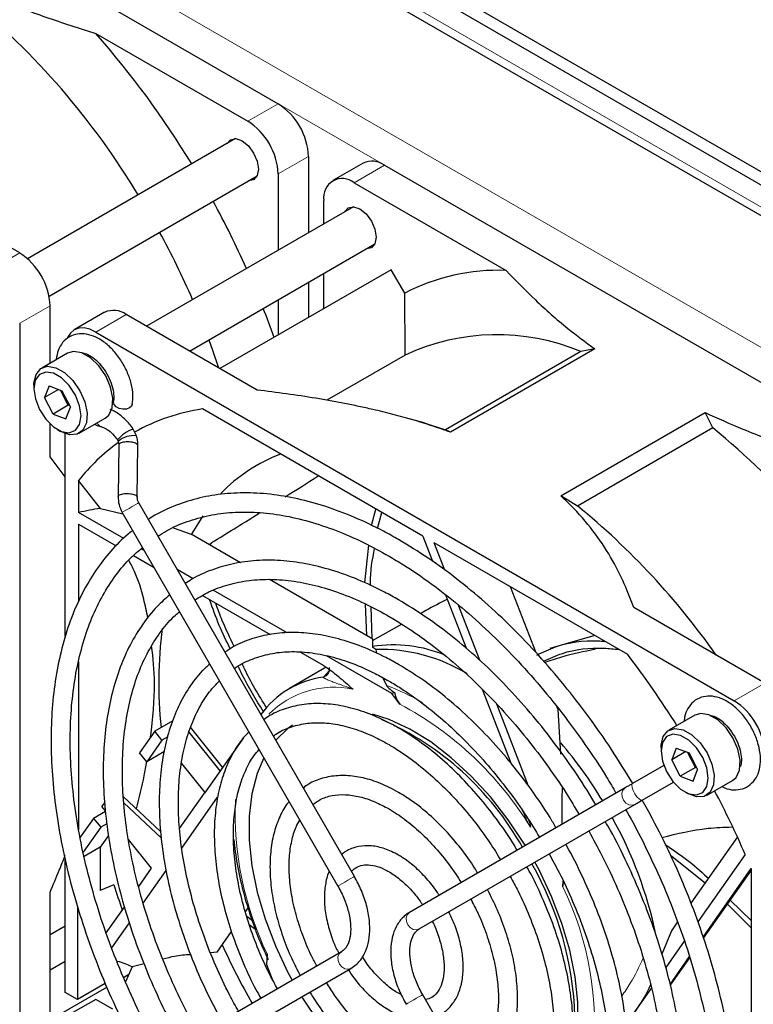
# Paper-space layout 'Blatt4' of a CAD drawing. Header units: millimetres. Extents: x 5 to 418, y 2 to 292.
# Tile 47 of 70: x 104 to 121, y 202 to 225. Entities that reach past the tile are written whole.
import ezdxf

# ---------------------------------------------------------------- set-up
doc = ezdxf.new("R2010")
doc.units = ezdxf.units.MM

psp = doc.layouts.new('Blatt4')

# ---------------------------------------------------------------- linework, layer by layer
at = {"color": 7, "linetype": 'Continuous', "lineweight": 25}
for p, q in [((97.043, 235.273), (153.965, 202.413)), ((97.043, 234.967), (153.965, 202.107)), ((131.762, 214.21), (97.503, 233.987)), ((95.541, 231.242), (110.39, 222.67)), ((106.151, 224.3), (109.683, 222.261)), ((109.399, 221.858), (104.562, 219.066)), ((111.097, 221.445), (111.097, 219.675)), ((112.365, 221.29), (111.658, 220.882)), ((112.865, 221.241), (127.714, 212.669)), ((104.379, 219.2), (101.335, 220.957)), ((105.062, 218.2), (109.899, 220.992)), ((110.39, 221.037), (110.39, 219.267)), ((112.158, 220.833), (115.689, 218.794)), ((112.139, 220.276), (107.327, 217.498)), ((111.45, 219.879), (111.45, 220.424)), ((108.327, 216.921), (112.639, 219.41)), ((113.02, 218.812), (109.036, 216.512)), ((111.45, 217.906), (111.45, 218.724)), ((113.333, 218.268), (113.02, 218.812)), ((111.097, 218.52), (111.097, 217.702)), ((113.34, 216.828), (113.333, 218.268)), ((105.086, 216.638), (105.086, 217.975)), ((110.39, 218.112), (110.39, 217.293)), ((106.354, 217.821), (105.647, 217.412)), ((109.898, 216.014), (106.854, 217.771)), ((104.379, 217.567), (104.379, 200.42)), ((106.147, 217.363), (120.996, 208.791)), ((105.493, 216.873), (104.892, 216.526)), ((113.34, 216.828), (111.52, 215.778)), ((117.429, 216.907), (114.282, 215.09)), ((117.752, 216.97), (114.395, 215.032)), ((117.752, 216.97), (117.429, 216.907)), ((104.71, 216.125), (104.71, 216.043)), ((105.061, 216.111), (104.957, 215.839)), ((105.061, 216.111), (105.363, 215.999)), ((105.284, 216.028), (104.957, 215.839)), ((105.507, 215.659), (105.326, 216.013)), ((105.363, 215.999), (105.56, 215.615)), ((105.154, 215.455), (104.957, 215.839)), ((105.507, 215.659), (105.154, 215.455)), ((105.507, 215.659), (105.525, 215.683)), ((105.544, 215.645), (105.507, 215.659)), ((105.154, 215.455), (105.455, 215.343)), ((105.455, 215.343), (105.56, 215.615)), ((113.752, 212.615), (108.627, 215.574)), ((116.959, 213.552), (120.315, 215.49)), ((120.498, 215.135), (120.315, 215.49)), ((105.086, 214.46), (105.086, 215.225)), ((105.766, 215.01), (106.368, 215.357)), ((113.786, 215.248), (113.349, 215.37)), ((113.786, 215.248), (114.282, 215.09)), ((105.258, 215.094), (105.329, 215.054)), ((105.44, 210.282), (105.44, 215.001)), ((106.28, 215.159), (106.276, 215.16)), ((107.096, 214.951), (107.021, 215.104)), ((114.395, 215.032), (114.282, 215.09)), ((120.498, 215.135), (117.352, 213.318)), ((106.655, 214.853), (106.672, 214.817)), ((106.682, 214.738), (106.669, 213.538)), ((107.114, 213.525), (107.126, 214.725)), ((105.44, 213.993), (105.086, 214.46)), ((105.749, 213.913), (105.749, 213.165)), ((106.256, 213.258), (105.749, 213.913)), ((112.162, 204.706), (107.147, 213.393)), ((117.352, 213.318), (116.959, 213.552)), ((106.798, 212.559), (105.749, 213.165)), ((106.256, 213.258), (106.78, 213.14)), ((106.762, 213.171), (111.777, 204.484)), ((112.562, 212.863), (112.664, 213.243)), ((112.697, 212.799), (112.799, 213.166)), ((105.749, 212.899), (106.624, 212.394)), ((105.749, 212.899), (105.749, 211.091)), ((107.952, 212.812), (108.363, 212.665)), ((109.517, 211.999), (108.363, 212.665)), ((108.847, 212.464), (108.793, 212.417)), ((113.752, 212.615), (113.978, 212.033)), ((118.517, 209.865), (114.017, 212.462)), ((114.265, 211.824), (114.017, 212.462)), ((107.273, 212.285), (107.204, 212.325)), ((112.402, 211.533), (112.496, 212.404)), ((107.022, 212.165), (107.503, 211.887)), ((108.411, 211.628), (108.043, 211.84)), ((112.594, 210.222), (110.189, 211.611)), ((110.596, 210.367), (108.879, 211.358)), ((116.388, 209.905), (115.794, 211.437)), ((108.632, 211.235), (110.2, 210.33)), ((114.28, 211.255), (114.766, 210.001)), ((112.448, 210.307), (112.417, 211.04)), ((112.574, 210.234), (112.553, 210.974)), ((115.077, 209.732), (114.575, 211.025)), ((121.703, 209.199), (118.659, 210.956)), ((113.263, 210.574), (112.576, 210.184)), ((112.593, 210.025), (112.594, 210.222)), ((117.755, 210.305), (116.709, 210.003)), ((110.912, 209.919), (111.438, 209.615)), ((112.663, 209.984), (112.593, 210.025)), ((112.663, 209.984), (112.679, 209.893)), ((105.749, 209.699), (105.749, 205.788)), ((113.031, 208.961), (111.517, 209.835)), ((111.508, 209.568), (110.651, 209.073)), ((111.538, 209.404), (111.53, 209.395)), ((112.827, 209.325), (112.906, 209.148)), ((115.131, 209.063), (115.796, 207.348)), ((113.219, 208.711), (113.031, 208.961)), ((116.212, 206.807), (115.473, 208.71)), ((116.898, 208.591), (116.879, 208.639)), ((116.959, 207.548), (116.898, 208.591)), ((107.941, 208.327), (107.52, 208.084)), ((120.077, 208.453), (119.476, 208.107)), ((107.52, 208.084), (107.166, 207.581)), ((107.688, 207.874), (107.52, 208.084)), ((109.099, 207.247), (108.352, 208.175)), ((107.688, 207.874), (107.335, 207.371)), ((107.822, 207.952), (107.688, 207.874)), ((109.038, 207.161), (108.317, 208.059)), ((109.58, 207.931), (108.676, 206.645)), ((119.294, 207.706), (119.294, 207.624)), ((119.645, 207.692), (119.541, 207.42)), ((119.868, 207.609), (119.541, 207.42)), ((119.645, 207.692), (119.947, 207.58)), ((107.335, 207.371), (107.166, 207.581)), ((107.734, 207.602), (107.335, 207.371)), ((119.738, 207.036), (119.541, 207.42)), ((120.092, 207.24), (119.91, 207.594)), ((119.947, 207.58), (120.144, 207.196)), ((108.143, 207.332), (108.685, 206.658)), ((119.36, 207.286), (118.632, 206.865)), ((120.092, 207.24), (119.738, 207.036)), ((120.039, 206.924), (120.144, 207.196)), ((120.092, 207.24), (120.109, 207.264)), ((120.128, 207.226), (120.092, 207.24)), ((119.738, 207.036), (120.039, 206.924)), ((120.351, 206.591), (120.952, 206.938)), ((118.462, 206.767), (113.446, 203.871)), ((118.462, 206.767), (118.456, 206.764)), ((118.854, 206.48), (119.582, 206.901)), ((106.793, 206.561), (107.655, 205.748)), ((108.099, 205.824), (108.676, 206.645)), ((108.147, 205.361), (108.982, 206.55)), ((119.842, 206.675), (119.913, 206.634)), ((106.357, 206.43), (106.291, 206.335)), ((106.369, 206.238), (106.291, 206.335)), ((106.799, 206.42), (107.674, 205.595)), ((113.668, 203.486), (118.684, 206.382)), ((106.093, 206.054), (105.785, 205.616)), ((106.372, 206.215), (106.093, 206.054)), ((106.093, 206.054), (106.265, 205.85)), ((106.265, 205.85), (105.858, 205.27)), ((106.409, 205.933), (106.265, 205.85)), ((106.445, 205.658), (106.253, 205.384)), ((107.447, 204.897), (106.908, 205.568)), ((121.067, 205.627), (119.985, 204.088)), ((106.253, 205.384), (105.879, 205.168)), ((106.253, 205.384), (106.253, 204.382)), ((105.44, 202.012), (105.44, 205.102)), ((119.514, 205.202), (120.317, 204.56)), ((121.25, 205.218), (120.149, 203.652)), ((107.147, 204.47), (107.447, 204.897)), ((120.272, 203.296), (121.391, 204.888)), ((121.394, 194.474), (121.394, 204.881)), ((107.25, 204.086), (107.786, 204.848)), ((120.28, 203.27), (121.394, 204.855)), ((106.571, 204.513), (106.253, 204.382)), ((117.011, 204.464), (117.017, 204.597)), ((105.086, 200.828), (105.086, 204.343)), ((105.723, 204.007), (105.723, 201.849)), ((106.391, 203.393), (106.813, 203.995)), ((109.629, 203.887), (109.692, 203.977)), ((120.836, 204.062), (121.394, 203.503)), ((120.903, 204.157), (121.394, 203.673)), ((109.789, 203.674), (109.662, 203.772)), ((113.446, 203.871), (113.441, 203.868)), ((105.44, 203.551), (105.086, 203.346)), ((105.44, 203.551), (105.086, 203.346)), ((106.52, 203.046), (106.93, 203.63)), ((109.868, 203.467), (109.717, 203.584)), ((119.678, 203.651), (119.533, 203.445)), ((108.97, 202.949), (109.305, 203.426)), ((119.533, 203.445), (119.313, 202.897)), ((119.833, 203.202), (119.404, 202.591)), ((111.859, 202.954), (106.843, 200.058)), ((108.97, 202.949), (108.818, 202.933)), ((110.133, 202.909), (110.121, 202.657)), ((119.501, 202.198), (119.954, 202.843)), ((119.508, 202.171), (119.962, 202.817)), ((105.44, 202.732), (105.086, 202.528)), ((106.996, 202.602), (106.84, 202.254)), ((107.275, 202.672), (106.996, 202.602)), ((110.121, 202.657), (110.253, 202.316)), ((106.793, 202.358), (106.919, 202.431)), ((107.065, 199.673), (112.081, 202.569)), ((105.086, 201.373), (106.405, 202.134)), ((106.366, 202.22), (105.723, 201.849)), ((119.07, 202.116), (118.477, 201.273)), ((105.723, 201.849), (105.44, 202.012)), ((118.765, 193.269), (113.75, 201.956)), ((106.147, 201.849), (105.44, 201.44)), ((106.544, 201.619), (106.147, 201.849))]:
    psp.add_line(p, q, dxfattribs=at)
at = {"color": 7, "linetype": 'Continuous', "lineweight": 18}
for p, q in [((152.905, 202.208), (98.104, 233.844)), ((128.951, 212.771), (95.01, 232.365)), ((128.598, 212.158), (94.657, 231.752)), ((109.683, 222.261), (110.39, 222.67)), ((111.097, 221.445), (110.39, 221.037)), ((112.865, 221.241), (112.158, 220.833)), ((103.672, 218.792), (104.379, 219.2)), ((105.086, 217.975), (104.379, 217.567)), ((106.854, 217.771), (106.147, 217.363)), ((111.44, 209.338), (111.573, 209.484)), ((120.996, 208.791), (121.703, 209.199))]:
    psp.add_line(p, q, dxfattribs=at)
at = {"color": 7, "linetype": 'Continuous', "lineweight": 25, "flags": 128}
for points in [[(109.201, 221.744), (109.281, 221.834), (109.405, 221.858), (109.55, 221.807), (109.696, 221.69), (109.819, 221.523), (109.901, 221.334), (109.93, 221.149)], [(109.93, 221.149), (109.901, 220.998), (109.819, 220.903), (109.701, 220.878)], [(111.942, 220.163), (112.021, 220.252), (112.145, 220.276), (112.29, 220.225), (112.436, 220.108), (112.559, 219.942), (112.641, 219.752), (112.67, 219.567)], [(112.67, 219.567), (112.641, 219.416), (112.559, 219.321), (112.441, 219.297)], [(106.147, 217.363), (106.009, 217.427), (105.877, 217.457), (105.754, 217.452), (105.647, 217.412), (105.559, 217.339), (105.494, 217.236), (105.482, 217.209)], [(108.776, 217.181), (108.864, 216.939), (109.004, 216.53)], [(105.822, 216.881), (105.63, 216.913), (105.493, 216.873)], [(106.368, 215.357), (106.452, 215.429), (106.531, 215.6), (106.546, 215.826), (106.494, 216.083), (106.381, 216.344), (106.219, 216.58), (106.026, 216.766), (105.822, 216.881)], [(104.71, 216.125), (104.712, 216.176), (104.76, 216.377), (104.869, 216.512), (105.029, 216.566), (105.221, 216.534)], [(105.163, 216.405), (104.984, 216.433), (104.838, 216.376), (104.743, 216.24), (104.71, 216.043), (104.744, 215.807), (104.839, 215.562), (104.985, 215.337), (105.164, 215.158), (105.354, 215.049), (105.533, 215.021), (105.679, 215.078), (105.773, 215.214), (105.806, 215.411), (105.773, 215.647), (105.678, 215.892), (105.532, 216.118), (105.353, 216.296), (105.163, 216.405)], [(105.221, 216.534), (105.425, 216.419), (105.618, 216.233), (105.78, 215.997), (105.893, 215.736), (105.945, 215.479), (105.93, 215.253), (105.85, 215.082), (105.714, 214.986), (105.536, 214.975), (105.335, 215.05), (105.329, 215.054)], [(106.934, 215.597), (106.862, 215.571), (106.778, 215.568), (106.693, 215.587), (106.622, 215.627), (106.575, 215.68), (106.559, 215.739), (106.56, 215.752)], [(106.998, 215.681), (106.982, 215.641), (106.934, 215.597)], [(108.639, 213.092), (108.385, 212.68), (108.373, 212.659)], [(116.138, 205.426), (116.12, 205.456), (115.74, 206.025), (115.325, 206.555), (114.881, 207.039), (114.415, 207.467), (113.936, 207.833), (113.45, 208.132), (112.967, 208.357), (112.586, 208.482)], [(120.406, 208.462), (120.214, 208.494), (120.077, 208.453)], [(120.952, 206.938), (121.036, 207.01), (121.115, 207.18), (121.13, 207.406), (121.078, 207.664), (120.965, 207.925), (120.803, 208.161), (120.61, 208.346), (120.406, 208.462)], [(110.721, 208.226), (110.615, 208.149), (110.332, 207.876)], [(119.294, 207.706), (119.296, 207.757), (119.344, 207.958), (119.454, 208.092), (119.613, 208.147), (119.805, 208.115)], [(119.805, 208.115), (120.009, 207.999), (120.202, 207.814), (120.364, 207.578), (120.477, 207.317), (120.529, 207.059), (120.514, 206.833), (120.435, 206.663), (120.298, 206.567), (120.12, 206.556), (119.919, 206.631), (119.913, 206.634)], [(119.747, 207.986), (119.568, 208.014), (119.422, 207.957), (119.327, 207.821), (119.294, 207.624), (119.328, 207.388), (119.423, 207.143), (119.569, 206.917), (119.748, 206.739), (119.938, 206.63), (120.117, 206.602), (120.263, 206.659), (120.358, 206.795), (120.39, 206.992), (120.357, 207.228), (120.262, 207.473), (120.116, 207.698), (119.937, 207.877), (119.747, 207.986)], [(110.057, 207.463), (109.904, 207.102), (109.781, 206.63), (109.718, 206.11), (109.718, 205.549), (109.781, 204.957), (109.904, 204.343), (110.086, 203.718), (110.324, 203.092), (110.615, 202.475), (110.712, 202.292)], [(117.179, 200.26), (117.292, 200.702), (117.354, 201.222), (117.354, 201.783), (117.292, 202.375), (117.169, 202.989), (116.987, 203.614), (116.748, 204.241), (116.458, 204.858), (116.361, 205.041)], [(121.394, 204.881), (121.394, 204.882), (121.393, 204.883), (121.393, 204.884), (121.393, 204.884), (121.392, 204.885), (121.392, 204.886), (121.392, 204.887), (121.391, 204.888)], [(110.949, 201.883), (110.953, 201.877), (111.332, 201.308), (111.748, 200.777), (112.192, 200.294), (112.658, 199.865), (113.137, 199.499), (113.623, 199.201), (114.106, 198.976), (114.58, 198.827), (115.035, 198.758), (115.085, 198.755)]]:
    psp.add_lwpolyline(points, dxfattribs=at)
at = {"color": 7, "linetype": 'Continuous', "lineweight": 18, "flags": 128}
for points in [[(107.065, 213.346), (106.997, 213.307), (106.922, 213.263), (106.851, 213.223), (106.797, 213.191), (106.766, 213.174), (106.762, 213.171)], [(107.147, 213.393), (107.144, 213.392), (107.117, 213.376), (107.065, 213.346)], [(111.53, 209.395), (111.504, 209.371), (111.44, 209.338)], [(118.456, 206.764), (118.407, 206.712), (118.382, 206.64), (118.387, 206.557), (118.42, 206.477), (118.476, 206.412), (118.547, 206.372), (118.622, 206.363), (118.684, 206.382)], [(118.632, 206.865), (118.63, 206.864), (118.616, 206.833), (118.622, 206.778), (118.646, 206.707), (118.685, 206.63), (118.732, 206.561), (118.782, 206.508), (118.825, 206.48), (118.854, 206.48)], [(112.081, 204.659), (112.012, 204.619), (111.937, 204.576), (111.867, 204.536), (111.813, 204.504), (111.782, 204.486), (111.777, 204.484)], [(112.162, 204.706), (112.159, 204.704), (112.133, 204.689), (112.081, 204.659)], [(113.441, 203.868), (113.391, 203.816), (113.367, 203.743), (113.371, 203.661), (113.404, 203.581), (113.46, 203.516), (113.531, 203.476), (113.606, 203.466), (113.668, 203.486)], [(112.081, 202.569), (112.012, 202.549), (111.937, 202.561), (111.867, 202.604), (111.813, 202.671), (111.782, 202.751), (111.78, 202.834), (111.807, 202.905), (111.859, 202.954), (111.86, 202.955)], [(113.365, 201.734), (113.371, 201.738), (113.404, 201.757), (113.46, 201.789), (113.531, 201.83), (113.606, 201.874), (113.674, 201.912), (113.724, 201.941), (113.748, 201.955), (113.75, 201.956)]]:
    psp.add_lwpolyline(points, dxfattribs=at)
at = {"color": 7, "linetype": 'Continuous', "lineweight": 25}
for centre, radius, start, end in [((91.906, 211.402), 17.764, 30.9975, 50.6326), ((90.216, 210.259), 21.239, 31.2247, 41.3846), ((109.562, 221.375), 1.537, 2.6055, 57.3945), ((108.855, 220.967), 1.537, 2.6055, 57.3945), ((112.572, 220.832), 0.503, 54.3824, 114.3071), ((111.882, 220.494), 0.437, 50.7967, 189.214), ((89.741, 209.921), 21.819, 24.1321, 28.7108), ((90.425, 210.311), 19.596, 23.476, 28.5769), ((103.551, 217.905), 1.537, 2.6055, 57.3945), ((115.504, 214.082), 4.716, 87.7551, 117.4087), ((91.072, 210.486), 20.373, 19.3565, 21.3792), ((106.561, 217.362), 0.503, 54.3824, 114.3071), ((115.473, 212.244), 5.056, 67.2415, 114.9535), ((109.292, 211.067), 4.556, 98.3905, 119.4462), ((107.234, 214.402), 0.734, 106.8212, 142.0899), ((107.032, 214.412), 0.543, 83.2084, 131.5613), ((109.23, 201.401), 17.764, 30.9975, 50.6326), ((109.376, 211.03), 4.633, 125.8529, 141.5162), ((111.759, 211.032), 3.732, 110.6141, 136.4117), ((40.164, 324.785), 131.652, 302.3205, 302.71682), ((106.713, 209.379), 3.906, 96.7158, 104.2811), ((48.513, 311.487), 115.95, 301.39085, 301.99682), ((106.348, 199.857), 17.387, 35.0842, 50.7362), ((117.813, 209.191), 10.199, 172.7747, 185.7546), ((113.068, 206.958), 3.131, 67.2461, 98.839), ((112.765, 206.117), 3.868, 58.4846, 91.5105), ((100.898, 196.398), 22.176, 32.1991, 37.3925), ((111.711, 207.235), 2.12, 97.363, 144.3415), ((114.066, 204.863), 4.226, 103.2051, 104.1704), ((120.168, 207.496), 1.537, 2.6055, 57.3945), ((110.019, 202.005), 6.929, 29.194, 66.3933), ((109.176, 201.172), 10.233, 31.1321, 40.4884), ((100.813, 196.303), 22.297, 23.5689, 27.7925), ((109.679, 201.358), 9.703, 11.9093, 29.1054), ((109.659, 201.213), 7.636, 1.8385, 29.7338), ((123.683, 209.861), 17.929, 197.3548, 199.3306), ((126.214, 210.992), 18.85, 204.6936, 209.3421)]:
    psp.add_arc(centre, radius, start, end, dxfattribs=at)
at = {"color": 7, "linetype": 'Continuous', "lineweight": 18}
for centre, radius, start, end in [((106.317, 215.301), 0.146, 200.734, 253.9626), ((111.692, 206.956), 2.15, 78.2895, 135.0344), ((111.156, 204.363), 5.094, 59.4481, 69.9133), ((109.489, 201.707), 7.935, 31.4792, 61.9628), ((116.922, 206.171), 7.532, 177.5444, 205.6682), ((110.489, 201.284), 7.256, 353.6007, 25.9923)]:
    psp.add_arc(centre, radius, start, end, dxfattribs=at)
at = {"color": 7, "linetype": 'Continuous', "lineweight": 25}
psp.add_ellipse((104.974, 191.31), major_axis=(1.399, 11.48), ratio=0.402531, start_param=6.144995, end_param=6.221, dxfattribs=at)
for points, knots in [([(102.991, 225.491), (103.283, 225.361), (103.926, 225.074), (104.982, 224.676), (105.761, 224.425), (106.151, 224.3)], [0, 0, 0, 0, 0.292322, 0.645449, 1, 1, 1, 1]), ([(115.689, 218.794), (115.911, 218.564), (116.356, 218.103), (117.049, 217.494), (117.541, 217.128), (117.752, 216.97)], [0, 0, 0, 0, 0.362186, 0.725769, 1, 1, 1, 1]), ([(106.998, 215.681), (107.004, 215.728), (107.02, 215.858), (106.996, 216.093), (106.913, 216.375), (106.777, 216.65), (106.598, 216.899), (106.387, 217.105), (106.161, 217.249), (105.936, 217.323), (105.723, 217.327), (105.527, 217.26), (105.371, 217.125), (105.265, 216.941), (105.242, 216.795), (105.23, 216.721)], [0, 0, 0, 0, 0.0466333, 0.1302934, 0.2146193, 0.2987428, 0.3829677, 0.4678891, 0.5542802, 0.6330867, 0.706754, 0.7775009, 0.8522289, 0.9251451, 1, 1, 1, 1]), ([(105.833, 216.875), (105.839, 216.875), (105.866, 216.878), (105.968, 216.844), (106.117, 216.748), (106.274, 216.591), (106.411, 216.393), (106.512, 216.173), (106.565, 215.964), (106.57, 215.826), (106.562, 215.768), (106.56, 215.754)], [0, 0, 0, 0, 0.030668, 0.155728, 0.289582, 0.424221, 0.561168, 0.699166, 0.836011, 0.961949, 1, 1, 1, 1]), ([(114.395, 215.032), (114.253, 215.083), (113.967, 215.186), (113.52, 215.323), (113.061, 215.45), (112.641, 215.552), (112.265, 215.635), (111.935, 215.702), (111.603, 215.764), (111.154, 215.842), (110.587, 215.928), (110.128, 215.985), (109.898, 216.014)], [0, 0, 0, 0, 0.104246, 0.208777, 0.314077, 0.419595, 0.491727, 0.563909, 0.636232, 0.708595, 0.854184, 1, 1, 1, 1]), ([(107.021, 215.104), (106.992, 215.145), (106.907, 215.262), (106.738, 215.422), (106.583, 215.528), (106.495, 215.555), (106.485, 215.558)], [0, 0, 0, 0, 0.197119, 0.56942, 0.950864, 1, 1, 1, 1]), ([(120.315, 215.49), (120.607, 215.36), (121.25, 215.073), (122.306, 214.675), (123.085, 214.424), (123.475, 214.299)], [0, 0, 0, 0, 0.292322, 0.645449, 1, 1, 1, 1]), ([(106.124, 215.216), (106.16, 215.199), (106.211, 215.174), (106.264, 215.162), (106.28, 215.159)], [0, 0, 0, 0, 0.699832, 1, 1, 1, 1]), ([(106.28, 215.159), (106.296, 215.155), (106.342, 215.143), (106.45, 215.081), (106.566, 214.973), (106.63, 214.886), (106.655, 214.853)], [0, 0, 0, 0, 0.166696, 0.47718, 0.799668, 1, 1, 1, 1]), ([(107.126, 214.725), (107.126, 214.763), (107.127, 214.838), (107.106, 214.913), (107.096, 214.95)], [0, 0, 0, 0, 0.502088, 1, 1, 1, 1]), ([(106.672, 214.817), (106.675, 214.805), (106.682, 214.778), (106.682, 214.752), (106.682, 214.737)], [0, 0, 0, 0, 0.464, 1, 1, 1, 1]), ([(107.124, 214.725), (107.125, 214.727), (107.127, 214.736), (107.112, 214.755), (107.077, 214.777), (107.023, 214.794), (106.96, 214.806), (106.891, 214.81), (106.821, 214.807), (106.761, 214.796), (106.713, 214.778), (106.685, 214.758), (106.684, 214.743), (106.684, 214.737)], [0, 0, 0, 0, 0.027816, 0.118228, 0.2326, 0.323024, 0.413449, 0.527823, 0.618236, 0.717938, 0.823027, 0.928116, 1, 1, 1, 1]), ([(106.672, 213.538), (106.672, 213.544), (106.673, 213.559), (106.7, 213.579), (106.748, 213.597), (106.809, 213.608), (106.878, 213.611), (106.948, 213.607), (107.011, 213.595), (107.064, 213.578), (107.099, 213.556), (107.115, 213.537), (107.112, 213.528), (107.112, 213.526)], [0, 0, 0, 0, 0.071884, 0.176973, 0.282062, 0.381764, 0.472177, 0.586551, 0.676976, 0.7674, 0.881772, 0.972184, 1, 1, 1, 1]), ([(113.189, 212.538), (113.071, 212.604), (112.73, 212.796), (112.165, 213.063), (111.5, 213.315), (110.845, 213.494), (110.205, 213.602), (109.584, 213.636), (108.989, 213.595), (108.423, 213.483), (107.895, 213.292), (107.544, 213.13), (107.382, 213.013), (107.371, 213.005)], [0, 0, 0, 0, 0.055188, 0.159976, 0.264806, 0.369587, 0.474238, 0.578652, 0.682707, 0.786307, 0.889429, 0.992159, 1, 1, 1, 1]), ([(106.669, 213.538), (106.672, 213.475), (106.676, 213.348), (106.733, 213.23), (106.762, 213.171)], [0, 0, 0, 0, 0.50334, 1, 1, 1, 1]), ([(107.147, 213.393), (107.136, 213.414), (107.115, 213.458), (107.114, 213.503), (107.114, 213.526)], [0, 0, 0, 0, 0.482597, 1, 1, 1, 1]), ([(118.659, 210.956), (118.579, 211.166), (118.418, 211.587), (118.087, 212.21), (117.668, 212.822), (117.27, 213.267), (117.012, 213.504), (116.959, 213.552)], [0, 0, 0, 0, 0.231083, 0.463124, 0.699476, 0.938163, 1, 1, 1, 1]), ([(107.597, 212.614), (107.662, 212.658), (107.871, 212.799), (108.267, 212.964), (108.778, 213.11), (109.324, 213.181), (109.896, 213.182), (110.492, 213.111), (111.107, 212.97), (111.736, 212.757), (112.357, 212.489), (112.77, 212.262), (112.967, 212.153)], [0, 0, 0, 0, 0.0488813, 0.1568929, 0.2648409, 0.3723626, 0.4793189, 0.5857449, 0.6917675, 0.7975288, 0.9031469, 1, 1, 1, 1]), ([(107.007, 212.746), (106.989, 212.733), (106.82, 212.614), (106.541, 212.326), (106.176, 211.881), (105.865, 211.369), (105.603, 210.802), (105.395, 210.182), (105.241, 209.514), (105.143, 208.802), (105.102, 208.052), (105.118, 207.269), (105.19, 206.459), (105.318, 205.627), (105.501, 204.781), (105.737, 203.925), (106.025, 203.065), (106.362, 202.208), (106.749, 201.36), (107.065, 200.73), (107.262, 200.391), (107.302, 200.323)], [0, 0, 0, 0, 0.0067, 0.063373, 0.120166, 0.177176, 0.234434, 0.291919, 0.349579, 0.407354, 0.465191, 0.523054, 0.580912, 0.638754, 0.696574, 0.754374, 0.812154, 0.869917, 0.927669, 0.985413, 1, 1, 1, 1]), ([(108.908, 212.508), (108.886, 212.493), (108.854, 212.471), (108.819, 212.437), (108.804, 212.42), (108.798, 212.414)], [0, 0, 0, 0, 0.546496, 0.824313, 1, 1, 1, 1]), ([(118.635, 206.867), (118.472, 207.133), (118.147, 207.665), (117.611, 208.428), (117.046, 209.159), (116.452, 209.85), (115.835, 210.495), (115.197, 211.09), (114.545, 211.63), (113.874, 212.123), (113.42, 212.398), (113.189, 212.538)], [0, 0, 0, 0, 0.110026, 0.220697, 0.331384, 0.442096, 0.552843, 0.663634, 0.774475, 0.885372, 1, 1, 1, 1]), ([(107.688, 200.546), (107.637, 200.633), (107.432, 200.986), (107.115, 201.626), (106.74, 202.457), (106.414, 203.297), (106.137, 204.137), (105.912, 204.972), (105.74, 205.794), (105.621, 206.599), (105.557, 207.379), (105.549, 208.129), (105.595, 208.844), (105.695, 209.518), (105.848, 210.147), (106.052, 210.726), (106.307, 211.251), (106.611, 211.717), (106.919, 212.089), (107.143, 212.276), (107.235, 212.352)], [0, 0, 0, 0, 0.019391, 0.078194, 0.13699, 0.195773, 0.25454, 0.313284, 0.372002, 0.430689, 0.489344, 0.547968, 0.606567, 0.665156, 0.723752, 0.782391, 0.841132, 0.90005, 0.95923, 1, 1, 1, 1]), ([(112.539, 211.469), (112.538, 211.487), (112.528, 211.8), (112.582, 212.073), (112.632, 212.331)], [0, 0, 0, 0, 0.057026, 1, 1, 1, 1]), ([(107.36, 210.718), (107.33, 210.863), (107.251, 211.243), (107.108, 211.699), (106.962, 211.971), (106.916, 212.057)], [0, 0, 0, 0, 0.297447, 0.776231, 1, 1, 1, 1]), ([(113.189, 211.138), (113.08, 211.199), (112.766, 211.375), (112.245, 211.617), (111.632, 211.837), (111.03, 211.986), (110.445, 212.061), (109.882, 212.062), (109.345, 211.989), (108.843, 211.84), (108.47, 211.68), (108.28, 211.549), (108.231, 211.515)], [0, 0, 0, 0, 0.059772, 0.173252, 0.286784, 0.400233, 0.513467, 0.626315, 0.738604, 0.850234, 0.961258, 1, 1, 1, 1]), ([(112.967, 212.153), (113.08, 212.086), (113.407, 211.892), (113.95, 211.522), (114.588, 211.026), (115.216, 210.472), (115.829, 209.867), (116.421, 209.214), (116.989, 208.518), (117.526, 207.782), (117.947, 207.155), (118.173, 206.766), (118.245, 206.642)], [0, 0, 0, 0, 0.058289, 0.169354, 0.280478, 0.391645, 0.502856, 0.614111, 0.725403, 0.836724, 0.948066, 1, 1, 1, 1]), ([(108.452, 211.132), (108.559, 211.198), (108.8, 211.347), (109.222, 211.499), (109.705, 211.599), (110.219, 211.625), (110.757, 211.58), (111.316, 211.465), (111.89, 211.279), (112.442, 211.042), (112.803, 210.844), (112.967, 210.753)], [0, 0, 0, 0, 0.09305, 0.210695, 0.327996, 0.444557, 0.56032, 0.675444, 0.790153, 0.904638, 1, 1, 1, 1]), ([(107.87, 211.252), (107.769, 211.164), (107.538, 210.964), (107.231, 210.576), (106.943, 210.105), (106.708, 209.576), (106.526, 208.995), (106.399, 208.367), (106.328, 207.697), (106.315, 206.991), (106.358, 206.255), (106.458, 205.495), (106.613, 204.719), (106.822, 203.932), (107.082, 203.141), (107.393, 202.352), (107.748, 201.573), (108.02, 201.068), (108.156, 200.816)], [0, 0, 0, 0, 0.04834, 0.110719, 0.173385, 0.236396, 0.299721, 0.363281, 0.426987, 0.490763, 0.554557, 0.618335, 0.682086, 0.745807, 0.809501, 0.873171, 0.936824, 1, 1, 1, 1]), ([(109.275, 209.998), (109.187, 210.179), (109.003, 210.556), (108.867, 210.941), (108.796, 211.141)], [0, 0, 0, 0, 0.48091, 1, 1, 1, 1]), ([(109.367, 210.053), (109.27, 210.252), (109.108, 210.584), (108.987, 210.922), (108.938, 211.058)], [0, 0, 0, 0, 0.597863, 1, 1, 1, 1]), ([(117.774, 206.37), (117.745, 206.422), (117.573, 206.724), (117.22, 207.252), (116.719, 207.946), (116.185, 208.6), (115.625, 209.212), (115.044, 209.776), (114.446, 210.285), (113.826, 210.75), (113.405, 211.007), (113.189, 211.138)], [0, 0, 0, 0, 0.024937, 0.145958, 0.266992, 0.388054, 0.509159, 0.63032, 0.751549, 0.872857, 1, 1, 1, 1]), ([(114.322, 211.147), (114.283, 211.129), (114.066, 211.024), (113.865, 210.909), (113.699, 210.815)], [0, 0, 0, 0, 0.178825, 1, 1, 1, 1]), ([(108.543, 201.039), (108.528, 201.065), (108.37, 201.333), (108.106, 201.864), (107.759, 202.625), (107.464, 203.395), (107.217, 204.165), (107.021, 204.927), (106.879, 205.676), (106.791, 206.404), (106.758, 207.106), (106.78, 207.774), (106.855, 208.403), (106.984, 208.987), (107.164, 209.522), (107.394, 210.004), (107.674, 210.425), (107.909, 210.71), (108.064, 210.834), (108.096, 210.859)], [0, 0, 0, 0, 0.006894, 0.072038, 0.137173, 0.20229, 0.267382, 0.332441, 0.39746, 0.462434, 0.527361, 0.592246, 0.657105, 0.721962, 0.786863, 0.851891, 0.91716, 0.982804, 1, 1, 1, 1]), ([(112.967, 210.753), (113.07, 210.692), (113.37, 210.514), (113.866, 210.17), (114.45, 209.706), (115.022, 209.186), (115.576, 208.615), (116.11, 207.998), (116.615, 207.34), (117.045, 206.722), (117.289, 206.314), (117.388, 206.147)], [0, 0, 0, 0, 0.063764, 0.185326, 0.306971, 0.428675, 0.550442, 0.672268, 0.794141, 0.91605, 1, 1, 1, 1]), ([(113.189, 209.635), (113.091, 209.689), (112.808, 209.847), (112.339, 210.058), (111.788, 210.242), (111.25, 210.353), (110.729, 210.389), (110.233, 210.352), (109.769, 210.237), (109.407, 210.093), (109.216, 209.962), (109.153, 209.918)], [0, 0, 0, 0, 0.066253, 0.192017, 0.317847, 0.443512, 0.568766, 0.69331, 0.816901, 0.939526, 1, 1, 1, 1]), ([(116.408, 209.852), (116.55, 209.921), (116.979, 210.127), (117.526, 210.211), (117.935, 210.176), (117.985, 210.172)], [0, 0, 0, 0, 0.302483, 0.913815, 1, 1, 1, 1]), ([(107.423, 207.946), (107.471, 208.375), (107.556, 209.125), (107.48, 209.783), (107.448, 210.064)], [0, 0, 0, 0, 0.5725039, 1, 1, 1, 1]), ([(109.372, 209.537), (109.387, 209.549), (109.512, 209.647), (109.788, 209.768), (110.197, 209.894), (110.644, 209.943), (111.116, 209.921), (111.61, 209.829), (112.12, 209.666), (112.575, 209.467), (112.858, 209.31), (112.967, 209.25)], [0, 0, 0, 0, 0.01727, 0.148222, 0.27954, 0.409974, 0.539118, 0.66715, 0.794464, 0.921409, 1, 1, 1, 1]), ([(116.56, 209.712), (116.704, 209.777), (117.129, 209.969), (117.731, 210.043), (118.195, 209.996), (118.31, 209.984)], [0, 0, 0, 0, 0.276792, 0.820523, 1, 1, 1, 1]), ([(117.77, 209.988), (117.502, 209.933), (117.097, 209.85), (116.717, 209.724), (116.587, 209.681)], [0, 0, 0, 0, 0.658977, 1, 1, 1, 1]), ([(108.798, 209.644), (108.736, 209.589), (108.557, 209.432), (108.312, 209.103), (108.063, 208.667), (107.868, 208.174), (107.727, 207.631), (107.643, 207.043), (107.615, 206.417), (107.645, 205.759), (107.731, 205.078), (107.872, 204.38), (108.068, 203.672), (108.314, 202.961), (108.612, 202.256), (108.87, 201.717), (109.04, 201.421), (109.081, 201.35)], [0, 0, 0, 0, 0.037669, 0.108408, 0.17959, 0.251301, 0.323471, 0.395956, 0.468611, 0.541328, 0.61403, 0.686692, 0.759308, 0.831882, 0.904423, 0.976943, 1, 1, 1, 1]), ([(110.05, 208.534), (109.874, 208.817), (109.66, 209.162), (109.493, 209.528), (109.463, 209.595)], [0, 0, 0, 0, 0.816789, 1, 1, 1, 1]), ([(110.123, 208.622), (109.939, 208.922), (109.733, 209.256), (109.573, 209.607), (109.557, 209.642)], [0, 0, 0, 0, 0.89883, 1, 1, 1, 1]), ([(111.438, 209.615), (111.497, 209.577), (111.616, 209.5), (111.789, 209.358), (111.959, 209.212), (112.071, 209.113), (112.127, 209.063), (112.129, 209.062)], [0, 0, 0, 0, 0.251452, 0.506601, 0.750258, 0.994034, 1, 1, 1, 1]), ([(111.573, 209.561), (111.574, 209.56), (111.575, 209.558), (111.583, 209.516), (111.573, 209.448), (111.541, 209.414), (111.528, 209.4)], [0, 0, 0, 0, 0.2158725, 0.4598204, 0.775025, 1, 1, 1, 1]), ([(116.852, 205.838), (116.805, 205.918), (116.629, 206.221), (116.284, 206.722), (115.822, 207.331), (115.328, 207.898), (114.812, 208.419), (114.278, 208.888), (113.735, 209.301), (113.369, 209.524), (113.189, 209.635)], [0, 0, 0, 0, 0.048773, 0.184963, 0.321182, 0.457455, 0.593806, 0.730259, 0.866833, 1, 1, 1, 1]), ([(109.467, 201.573), (109.396, 201.699), (109.203, 202.044), (108.933, 202.628), (108.657, 203.314), (108.433, 204.001), (108.26, 204.681), (108.14, 205.346), (108.074, 205.989), (108.062, 206.602), (108.105, 207.18), (108.201, 207.714), (108.349, 208.201), (108.546, 208.633), (108.77, 208.989), (108.946, 209.17), (109.025, 209.251)], [0, 0, 0, 0, 0.043161, 0.118087, 0.192987, 0.267849, 0.342659, 0.417402, 0.492072, 0.566665, 0.641195, 0.7157, 0.790231, 0.864912, 0.939937, 1, 1, 1, 1]), ([(112.967, 209.25), (113.058, 209.195), (113.325, 209.036), (113.767, 208.724), (114.285, 208.299), (114.79, 207.818), (115.276, 207.289), (115.737, 206.716), (116.139, 206.157), (116.369, 205.779), (116.468, 205.616)], [0, 0, 0, 0, 0.071798, 0.208792, 0.345911, 0.483124, 0.620436, 0.757831, 0.895291, 1, 1, 1, 1]), ([(112.906, 209.148), (112.924, 209.126), (112.972, 209.069), (113.051, 209.013), (113.1, 208.978)], [0, 0, 0, 0, 0.38016, 1, 1, 1, 1]), ([(113.1, 208.978), (113.107, 208.943), (113.117, 208.891), (113.159, 208.8), (113.195, 208.747), (113.219, 208.711)], [0, 0, 0, 0, 0.391489, 0.591655, 1, 1, 1, 1]), ([(120.708, 206.797), (120.746, 206.779), (120.854, 206.726), (121.034, 206.711), (121.24, 206.751), (121.414, 206.868), (121.536, 207.042), (121.601, 207.254), (121.611, 207.501), (121.564, 207.776), (121.459, 208.058), (121.306, 208.325), (121.114, 208.559), (120.893, 208.745), (120.663, 208.864), (120.438, 208.909), (120.225, 208.883), (120.039, 208.781), (119.908, 208.615), (119.84, 208.454), (119.833, 208.345), (119.831, 208.312)], [0, 0, 0, 0, 0.029219, 0.082814, 0.133515, 0.187748, 0.239725, 0.292719, 0.349452, 0.408976, 0.468866, 0.528626, 0.588641, 0.649317, 0.711248, 0.765741, 0.816909, 0.872087, 0.924368, 0.976828, 1, 1, 1, 1]), ([(113.189, 208.157), (113.103, 208.204), (112.854, 208.343), (112.442, 208.52), (111.96, 208.663), (111.492, 208.731), (111.044, 208.725), (110.626, 208.64), (110.294, 208.515), (110.12, 208.394), (110.058, 208.35)], [0, 0, 0, 0, 0.0752595, 0.2180841, 0.3609875, 0.503508, 0.6451192, 0.7852792, 0.9237917, 1, 1, 1, 1]), ([(120.43, 208.449), (120.449, 208.448), (120.498, 208.445), (120.631, 208.382), (120.789, 208.252), (120.938, 208.072), (121.059, 207.861), (121.138, 207.64), (121.167, 207.442), (121.154, 207.305), (121.134, 207.267), (121.127, 207.254)], [0, 0, 0, 0, 0.0738817, 0.1986377, 0.3212542, 0.4455039, 0.5714545, 0.6975148, 0.8214225, 0.9420755, 1, 1, 1, 1]), ([(110.279, 207.967), (110.299, 207.983), (110.412, 208.076), (110.657, 208.18), (111.015, 208.273), (111.408, 208.29), (111.826, 208.237), (112.261, 208.112), (112.644, 207.95), (112.881, 207.819), (112.967, 207.772)], [0, 0, 0, 0, 0.031511, 0.181744, 0.332668, 0.481729, 0.628482, 0.773617, 0.917932, 1, 1, 1, 1]), ([(115.948, 205.316), (115.929, 205.35), (115.797, 205.58), (115.516, 205.982), (115.109, 206.509), (114.67, 206.993), (114.211, 207.429), (113.744, 207.803), (113.4, 208.033), (113.218, 208.14), (113.189, 208.157)], [0, 0, 0, 0, 0.027676, 0.186141, 0.344657, 0.503275, 0.662046, 0.821014, 0.971812, 1, 1, 1, 1]), ([(109.712, 208.061), (109.678, 208.03), (109.543, 207.904), (109.357, 207.622), (109.158, 207.219), (109.014, 206.761), (108.926, 206.256), (108.895, 205.712), (108.921, 205.136), (109.004, 204.537), (109.143, 203.922), (109.334, 203.301), (109.578, 202.683), (109.798, 202.204), (109.948, 201.94), (109.987, 201.873)], [0, 0, 0, 0, 0.028164, 0.11159, 0.195811, 0.280924, 0.366734, 0.452948, 0.539322, 0.625685, 0.71198, 0.798198, 0.88435, 0.970456, 1, 1, 1, 1]), ([(110.372, 202.096), (110.314, 202.201), (110.15, 202.495), (109.927, 202.998), (109.705, 203.592), (109.535, 204.184), (109.417, 204.763), (109.353, 205.321), (109.342, 205.85), (109.386, 206.341), (109.481, 206.788), (109.628, 207.181), (109.783, 207.474), (109.904, 207.61), (109.946, 207.656)], [0, 0, 0, 0, 0.050061, 0.140728, 0.231343, 0.321874, 0.412292, 0.502574, 0.59271, 0.682723, 0.77269, 0.862739, 0.953175, 1, 1, 1, 1]), ([(112.967, 207.772), (113.046, 207.725), (113.275, 207.587), (113.656, 207.311), (114.1, 206.929), (114.53, 206.494), (114.937, 206.013), (115.286, 205.544), (115.481, 205.226), (115.562, 205.093)], [0, 0, 0, 0, 0.083653, 0.243484, 0.403529, 0.563744, 0.724124, 0.884634, 1, 1, 1, 1]), ([(107.092, 206.278), (107.159, 206.537), (107.254, 206.907), (107.313, 207.267), (107.331, 207.376)], [0, 0, 0, 0, 0.697403, 1, 1, 1, 1]), ([(113.189, 206.661), (113.117, 206.7), (112.909, 206.815), (112.564, 206.953), (112.163, 207.046), (111.776, 207.063), (111.419, 206.999), (111.148, 206.897), (111.016, 206.794), (110.975, 206.762)], [0, 0, 0, 0, 0.089626, 0.259634, 0.429681, 0.598513, 0.764759, 0.927707, 1, 1, 1, 1]), ([(116.992, 205.919), (116.992, 205.962), (116.991, 206.259), (116.995, 206.534), (116.999, 206.769)], [0, 0, 0, 0, 0.145974, 1, 1, 1, 1]), ([(118.632, 206.865), (118.607, 206.851), (118.54, 206.813), (118.492, 206.785), (118.462, 206.767)], [0, 0, 0, 0, 0.364827, 1, 1, 1, 1]), ([(111.197, 206.377), (111.253, 206.418), (111.384, 206.517), (111.637, 206.595), (111.946, 206.619), (112.283, 206.569), (112.626, 206.457), (112.857, 206.334), (112.967, 206.276)], [0, 0, 0, 0, 0.1328, 0.316093, 0.497526, 0.673402, 0.845676, 1, 1, 1, 1]), ([(115.03, 204.786), (115.006, 204.827), (114.888, 205.029), (114.637, 205.366), (114.285, 205.783), (113.906, 206.15), (113.538, 206.446), (113.296, 206.595), (113.189, 206.661)], [0, 0, 0, 0, 0.050512, 0.248215, 0.44608, 0.644248, 0.842849, 1, 1, 1, 1]), ([(118.54, 193.659), (118.566, 193.671), (118.76, 193.76), (119.085, 193.992), (119.508, 194.357), (119.882, 194.792), (120.209, 195.285), (120.485, 195.837), (120.708, 196.442), (120.877, 197.098), (120.991, 197.798), (121.048, 198.538), (121.048, 199.312), (120.992, 200.115), (120.879, 200.941), (120.711, 201.784), (120.49, 202.638), (120.216, 203.498), (119.893, 204.356), (119.519, 205.207), (119.172, 205.918), (118.935, 206.335), (118.852, 206.479)], [0, 0, 0, 0, 0.008049, 0.060807, 0.113541, 0.166356, 0.219352, 0.272576, 0.326022, 0.379645, 0.433391, 0.487207, 0.541056, 0.594906, 0.648743, 0.702562, 0.75636, 0.81014, 0.863903, 0.917655, 0.971398, 1, 1, 1, 1]), ([(118.684, 206.382), (118.701, 206.392), (118.746, 206.418), (118.812, 206.456), (118.854, 206.48)], [0, 0, 0, 0, 0.364827, 1, 1, 1, 1]), ([(110.644, 206.446), (110.627, 206.427), (110.532, 206.321), (110.407, 206.071), (110.277, 205.7), (110.206, 205.278), (110.192, 204.819), (110.236, 204.33), (110.336, 203.823), (110.492, 203.308), (110.679, 202.83), (110.834, 202.533), (110.903, 202.402)], [0, 0, 0, 0, 0.023419, 0.130786, 0.240009, 0.350938, 0.462883, 0.575192, 0.687431, 0.799511, 0.911447, 1, 1, 1, 1]), ([(112.967, 206.276), (113.03, 206.238), (113.215, 206.126), (113.521, 205.894), (113.876, 205.566), (114.212, 205.186), (114.472, 204.848), (114.603, 204.63), (114.644, 204.563)], [0, 0, 0, 0, 0.104741, 0.305388, 0.506503, 0.708009, 0.909844, 1, 1, 1, 1]), ([(118.471, 206.259), (118.479, 206.246), (118.644, 205.968), (118.928, 205.406), (119.317, 204.579), (119.655, 203.74), (119.946, 202.9), (120.186, 202.063), (120.373, 201.237), (120.507, 200.427), (120.586, 199.639), (120.61, 198.88), (120.579, 198.154), (120.494, 197.468), (120.356, 196.826), (120.166, 196.233), (119.925, 195.693), (119.635, 195.209), (119.299, 194.783), (118.916, 194.423), (118.587, 194.177), (118.373, 194.075), (118.316, 194.048)], [0, 0, 0, 0, 0.002759, 0.057012, 0.111259, 0.165497, 0.21972, 0.273924, 0.328104, 0.382257, 0.436381, 0.490475, 0.544544, 0.5986, 0.652655, 0.70674, 0.760902, 0.815207, 0.869731, 0.924543, 0.97966, 1, 1, 1, 1]), ([(111.289, 202.625), (111.247, 202.703), (111.12, 202.935), (110.955, 203.338), (110.797, 203.819), (110.693, 204.291), (110.641, 204.741), (110.643, 205.16), (110.698, 205.535), (110.782, 205.825), (110.863, 205.963), (110.893, 206.015)], [0, 0, 0, 0, 0.062174, 0.186469, 0.310599, 0.434469, 0.557998, 0.681147, 0.803992, 0.926792, 1, 1, 1, 1]), ([(116.222, 206.01), (116.234, 205.959), (116.245, 205.905), (116.256, 205.852), (116.257, 205.851)], [0, 0, 0, 0, 0.966494, 1, 1, 1, 1]), ([(117.684, 195.143), (117.819, 195.219), (118.103, 195.379), (118.485, 195.707), (118.835, 196.101), (119.135, 196.557), (119.386, 197.07), (119.583, 197.636), (119.726, 198.251), (119.813, 198.91), (119.843, 199.607), (119.816, 200.335), (119.732, 201.088), (119.593, 201.86), (119.399, 202.645), (119.153, 203.435), (118.857, 204.226), (118.51, 205.008), (118.222, 205.597), (118.036, 205.915), (117.996, 205.985)], [0, 0, 0, 0, 0.0523, 0.109475, 0.166719, 0.224194, 0.28198, 0.340069, 0.398397, 0.456881, 0.515448, 0.574045, 0.632633, 0.691197, 0.749734, 0.808244, 0.866732, 0.925203, 0.983663, 1, 1, 1, 1]), ([(119.31, 205.614), (119.668, 205.701), (120.21, 205.833), (120.752, 205.85), (120.935, 205.856)], [0, 0, 0, 0, 0.660922, 1, 1, 1, 1]), ([(109.357, 205.566), (109.379, 205.377), (109.427, 204.984), (109.566, 204.366), (109.76, 203.73), (109.959, 203.195), (110.109, 202.88), (110.159, 202.773)], [0, 0, 0, 0, 0.210397, 0.435275, 0.659982, 0.884543, 1, 1, 1, 1]), ([(117.611, 205.763), (117.718, 205.57), (117.961, 205.13), (118.289, 204.423), (118.602, 203.656), (118.865, 202.885), (119.077, 202.119), (119.237, 201.365), (119.342, 200.63), (119.393, 199.919), (119.389, 199.24), (119.33, 198.598), (119.219, 197.998), (119.055, 197.447), (118.841, 196.948), (118.578, 196.505), (118.27, 196.12), (117.914, 195.803), (117.642, 195.606), (117.479, 195.536), (117.461, 195.529)], [0, 0, 0, 0, 0.046361, 0.105459, 0.164544, 0.223608, 0.282644, 0.341646, 0.400608, 0.459528, 0.518407, 0.577257, 0.636097, 0.69496, 0.753911, 0.813044, 0.872479, 0.932323, 0.992603, 1, 1, 1, 1]), ([(113.189, 205.201), (113.134, 205.231), (112.976, 205.317), (112.711, 205.404), (112.404, 205.435), (112.126, 205.375), (111.944, 205.295), (111.875, 205.222), (111.868, 205.215)], [0, 0, 0, 0, 0.11698, 0.338522, 0.559255, 0.773358, 0.978217, 1, 1, 1, 1]), ([(116.76, 196.743), (116.811, 196.767), (117.002, 196.854), (117.294, 197.077), (117.628, 197.407), (117.912, 197.802), (118.146, 198.254), (118.328, 198.76), (118.455, 199.315), (118.525, 199.913), (118.539, 200.548), (118.495, 201.212), (118.395, 201.898), (118.24, 202.599), (118.031, 203.309), (117.772, 204.019), (117.461, 204.721), (117.227, 205.202), (117.086, 205.439), (117.077, 205.454)], [0, 0, 0, 0, 0.023224, 0.08673, 0.15021, 0.213925, 0.278073, 0.342691, 0.407694, 0.472946, 0.538322, 0.603733, 0.669122, 0.734472, 0.799783, 0.865057, 0.930303, 0.995533, 1, 1, 1, 1]), ([(119.391, 205.45), (119.722, 205.222), (120.063, 204.988), (120.381, 204.673), (120.39, 204.664)], [0, 0, 0, 0, 0.972646, 1, 1, 1, 1]), ([(105.086, 204.343), (105.158, 204.512), (105.28, 204.798), (105.394, 205.085), (105.44, 205.202)], [0, 0, 0, 0, 0.5906824, 1, 1, 1, 1]), ([(114.134, 204.268), (114.121, 204.291), (114.035, 204.433), (113.842, 204.664), (113.567, 204.94), (113.344, 205.109), (113.218, 205.184), (113.189, 205.201)], [0, 0, 0, 0, 0.056011, 0.346933, 0.638777, 0.916757, 1, 1, 1, 1]), ([(116.689, 205.23), (116.768, 205.088), (116.969, 204.726), (117.244, 204.126), (117.516, 203.44), (117.737, 202.753), (117.906, 202.074), (118.023, 201.41), (118.085, 200.769), (118.092, 200.158), (118.045, 199.583), (117.945, 199.052), (117.794, 198.569), (117.594, 198.14), (117.347, 197.767), (117.054, 197.457), (116.783, 197.242), (116.597, 197.157), (116.537, 197.129)], [0, 0, 0, 0, 0.0427985, 0.1088874, 0.1749539, 0.2409853, 0.3069693, 0.3728949, 0.4387545, 0.5045472, 0.5702858, 0.636004, 0.7017516, 0.7676415, 0.8338489, 0.9005905, 0.9680293, 1, 1, 1, 1]), ([(112.098, 204.817), (112.118, 204.841), (112.178, 204.912), (112.303, 204.964), (112.482, 204.985), (112.691, 204.947), (112.858, 204.878), (112.951, 204.825), (112.967, 204.816)], [0, 0, 0, 0, 0.115078, 0.34751, 0.558267, 0.760041, 0.960159, 1, 1, 1, 1]), ([(115.854, 198.311), (115.894, 198.327), (116.059, 198.397), (116.31, 198.59), (116.6, 198.886), (116.838, 199.246), (117.027, 199.661), (117.161, 200.127), (117.239, 200.639), (117.26, 201.19), (117.224, 201.77), (117.131, 202.373), (116.983, 202.989), (116.783, 203.61), (116.529, 204.227), (116.323, 204.67), (116.19, 204.898), (116.17, 204.931)], [0, 0, 0, 0, 0.022756, 0.095127, 0.167408, 0.240064, 0.313451, 0.387597, 0.462307, 0.537325, 0.612454, 0.687556, 0.762595, 0.837569, 0.912488, 0.98737, 1, 1, 1, 1]), ([(111.581, 204.824), (111.577, 204.818), (111.527, 204.728), (111.482, 204.512), (111.453, 204.182), (111.488, 203.815), (111.582, 203.434), (111.689, 203.13), (111.777, 202.964), (111.801, 202.921)], [0, 0, 0, 0, 0.01416, 0.191406, 0.374627, 0.560975, 0.747643, 0.933826, 1, 1, 1, 1]), ([(112.081, 202.569), (112.123, 202.597), (112.233, 202.67), (112.37, 202.84), (112.476, 203.081), (112.526, 203.365), (112.52, 203.686), (112.454, 204.03), (112.336, 204.378), (112.22, 204.598), (112.162, 204.706)], [0, 0, 0, 0, 0.077401, 0.20106, 0.326382, 0.457201, 0.592827, 0.73021, 0.867315, 1, 1, 1, 1]), ([(112.967, 204.816), (113.01, 204.79), (113.136, 204.712), (113.347, 204.537), (113.571, 204.302), (113.695, 204.123), (113.748, 204.045)], [0, 0, 0, 0, 0.157084, 0.459955, 0.764648, 1, 1, 1, 1]), ([(115.784, 204.707), (115.846, 204.594), (116.014, 204.29), (116.24, 203.777), (116.459, 203.184), (116.627, 202.592), (116.743, 202.014), (116.805, 201.457), (116.812, 200.93), (116.766, 200.441), (116.669, 199.996), (116.521, 199.603), (116.327, 199.265), (116.088, 198.988), (115.856, 198.796), (115.689, 198.723), (115.631, 198.698)], [0, 0, 0, 0, 0.045515, 0.121607, 0.197654, 0.273629, 0.349509, 0.425274, 0.500916, 0.576458, 0.651963, 0.727546, 0.803469, 0.880142, 0.958002, 1, 1, 1, 1]), ([(111.777, 204.484), (111.805, 204.434), (111.885, 204.288), (111.987, 204.036), (112.062, 203.742), (112.084, 203.473), (112.058, 203.247), (111.992, 203.08), (111.921, 202.995), (111.873, 202.963), (111.859, 202.954)], [0, 0, 0, 0, 0.075721, 0.222129, 0.367935, 0.512234, 0.654747, 0.796595, 0.940959, 1, 1, 1, 1]), ([(117.011, 204.464), (117.012, 204.488), (117.015, 204.525), (117.023, 204.565), (117.026, 204.579)], [0, 0, 0, 0, 0.656747, 1, 1, 1, 1]), ([(114.867, 204.178), (114.926, 204.067), (115.066, 203.801), (115.238, 203.364), (115.385, 202.883), (115.478, 202.415), (115.519, 201.97), (115.505, 201.56), (115.441, 201.192), (115.328, 200.877), (115.173, 200.615), (114.973, 200.42), (114.82, 200.309), (114.722, 200.282), (114.717, 200.281)], [0, 0, 0, 0, 0.0660076, 0.1587803, 0.2514146, 0.3438409, 0.4360021, 0.5278818, 0.6195676, 0.7112752, 0.8035581, 0.897516, 0.9944217, 1, 1, 1, 1]), ([(114.938, 199.898), (114.962, 199.906), (115.094, 199.953), (115.298, 200.109), (115.538, 200.36), (115.726, 200.675), (115.862, 201.041), (115.942, 201.455), (115.965, 201.91), (115.931, 202.395), (115.839, 202.9), (115.692, 203.413), (115.5, 203.92), (115.336, 204.244), (115.255, 204.402)], [0, 0, 0, 0, 0.0188752, 0.1057241, 0.1921947, 0.2793012, 0.3678641, 0.4578767, 0.5488109, 0.6401121, 0.731392, 0.8225479, 0.9135809, 1, 1, 1, 1]), ([(113.446, 203.871), (113.404, 203.843), (113.294, 203.77), (113.157, 203.6), (113.051, 203.359), (113.001, 203.075), (113.008, 202.754), (113.074, 202.41), (113.191, 202.062), (113.307, 201.842), (113.365, 201.734)], [0, 0, 0, 0, 0.077401, 0.20106, 0.326382, 0.457201, 0.592827, 0.73021, 0.867315, 1, 1, 1, 1]), ([(114.041, 201.453), (114.09, 201.47), (114.222, 201.516), (114.396, 201.671), (114.552, 201.895), (114.653, 202.172), (114.699, 202.491), (114.688, 202.847), (114.616, 203.224), (114.506, 203.576), (114.4, 203.792), (114.356, 203.883)], [0, 0, 0, 0, 0.0673319, 0.1823158, 0.2965603, 0.4135552, 0.5348199, 0.658991, 0.7839782, 0.9087041, 1, 1, 1, 1]), ([(113.973, 203.662), (113.975, 203.659), (114.038, 203.547), (114.123, 203.313), (114.217, 202.98), (114.254, 202.665), (114.242, 202.388), (114.183, 202.162), (114.086, 201.995), (113.97, 201.885), (113.866, 201.857), (113.815, 201.842)], [0, 0, 0, 0, 0.004053, 0.13043, 0.256282, 0.381252, 0.505123, 0.628229, 0.751819, 0.879908, 1, 1, 1, 1]), ([(113.75, 201.956), (113.722, 202.006), (113.642, 202.152), (113.54, 202.404), (113.465, 202.698), (113.443, 202.967), (113.469, 203.193), (113.535, 203.361), (113.606, 203.445), (113.654, 203.477), (113.668, 203.486)], [0, 0, 0, 0, 0.075721, 0.222129, 0.367935, 0.512234, 0.654747, 0.796595, 0.940959, 1, 1, 1, 1]), ([(108.354, 202.887), (108.229, 202.879), (108.01, 202.866), (107.799, 202.806), (107.709, 202.781)], [0, 0, 0, 0, 0.57173, 1, 1, 1, 1]), ([(113.253, 201.959), (113.211, 201.979), (113.087, 202.039), (112.872, 202.208), (112.63, 202.452), (112.454, 202.669), (112.373, 202.808), (112.355, 202.839)], [0, 0, 0, 0, 0.135898, 0.397166, 0.659261, 0.92268, 1, 1, 1, 1]), ([(112.023, 202.536), (112.066, 202.47), (112.185, 202.287), (112.417, 202.027), (112.706, 201.765), (113.013, 201.566), (113.301, 201.435), (113.481, 201.41), (113.558, 201.399)], [0, 0, 0, 0, 0.106026, 0.292577, 0.479898, 0.668428, 0.858337, 1, 1, 1, 1]), ([(114.249, 200.203), (114.21, 200.201), (114.07, 200.195), (113.797, 200.256), (113.442, 200.385), (113.077, 200.585), (112.711, 200.845), (112.353, 201.163), (112.012, 201.533), (111.727, 201.894), (111.572, 202.142), (111.511, 202.24)], [0, 0, 0, 0, 0.048255, 0.174917, 0.299362, 0.423027, 0.546577, 0.670264, 0.794189, 0.918328, 1, 1, 1, 1]), ([(119.05, 202.188), (119.01, 202.108), (118.885, 201.853), (118.723, 201.622), (118.612, 201.464)], [0, 0, 0, 0, 0.3150934, 1, 1, 1, 1]), ([(111.127, 202.018), (111.166, 201.952), (111.302, 201.725), (111.572, 201.369), (111.929, 200.959), (112.311, 200.599), (112.71, 200.293), (113.117, 200.049), (113.527, 199.871), (113.93, 199.769), (114.257, 199.735), (114.437, 199.765), (114.496, 199.775)], [0, 0, 0, 0, 0.0461963, 0.1580935, 0.2700951, 0.3822798, 0.4947203, 0.607464, 0.7204845, 0.8334939, 0.9458283, 1, 1, 1, 1])]:
    psp.add_open_spline(points, degree=3, knots=knots, dxfattribs=at)
at = {"color": 7, "linetype": 'Continuous', "lineweight": 18}
for points, knots in [([(112.129, 209.062), (112.107, 209.069), (112.063, 209.085), (111.999, 209.108), (111.936, 209.13), (111.867, 209.154), (111.795, 209.18), (111.727, 209.205), (111.654, 209.233), (111.591, 209.257), (111.532, 209.283), (111.496, 209.299), (111.474, 209.311), (111.457, 209.321), (111.445, 209.33), (111.441, 209.336), (111.44, 209.338)], [0, 0, 0, 0, 0.075429, 0.150881, 0.226411, 0.30197, 0.40085, 0.499837, 0.565879, 0.698916, 0.776427, 0.853802, 0.892511, 0.919248, 0.97292, 1, 1, 1, 1]), ([(116.257, 205.851), (116.217, 205.927), (116.144, 206.065), (116.077, 206.206), (116.047, 206.269)], [0, 0, 0, 0, 0.551995, 1, 1, 1, 1]), ([(118.38, 201.925), (118.448, 202.023), (118.64, 202.301), (118.784, 202.609), (118.878, 202.809)], [0, 0, 0, 0, 0.3521, 1, 1, 1, 1])]:
    psp.add_open_spline(points, degree=3, knots=knots, dxfattribs=at)

doc.saveas('drawing.dxf')
